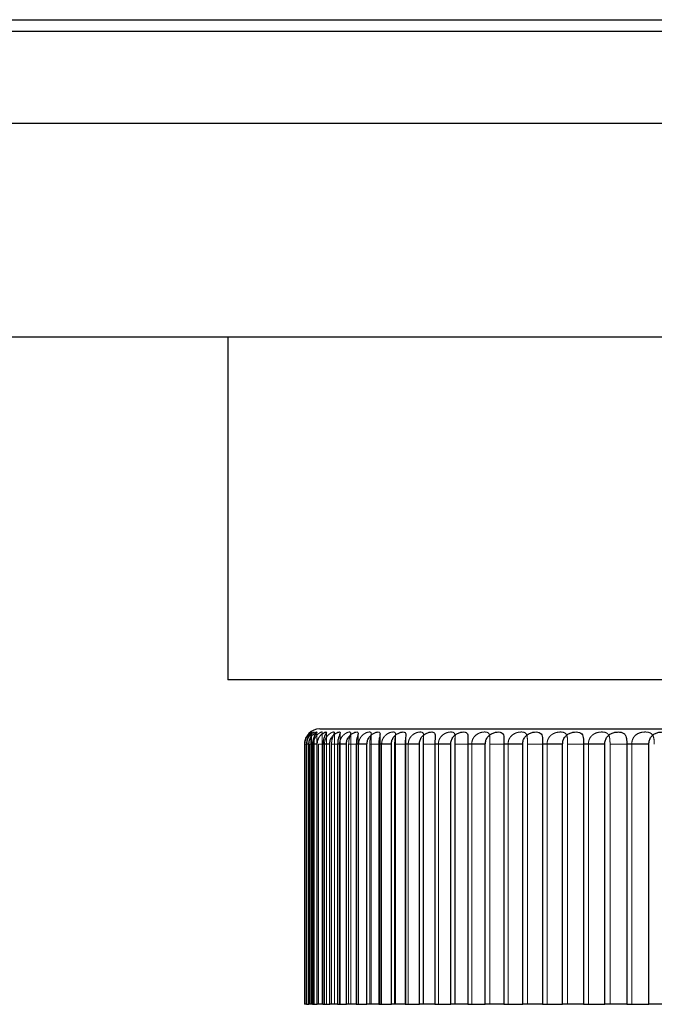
# Model space of a CAD drawing. Header units: millimetres. Extents: x 7 to 417, y 5 to 291.
# Tile 71 of 82: x 314.93 to 316.66, y 269.16 to 271.84. Entities that reach past the tile are written whole.
import ezdxf

# ---------------------------------------------------------------- set-up
doc = ezdxf.new("R2010")
doc.units = ezdxf.units.MM
doc.linetypes.add('HIDDEN', pattern=[1.905, 1.27, -0.635])

msp = doc.modelspace()

# ---------------------------------------------------------------- linework, layer by layer
at = {"color": 7, "linetype": 'Continuous', "lineweight": 25}
for p, q in [((262.99904, 271.84136), (371.33238, 271.84136)), ((262.99904, 271.80969), (371.33238, 271.80969)), ((315.49904, 270.97636), (315.49904, 270.04303)), ((318.83238, 270.04303), (315.49904, 270.04303)), ((315.74904, 269.90969), (315.79019, 269.90969)), ((315.79019, 269.90969), (318.58238, 269.90969)), ((315.70738, 269.86803), (315.70738, 269.15969)), ((315.70851, 269.86803), (315.70738, 269.86803)), ((315.70851, 269.15969), (315.70851, 269.86803)), ((315.71953, 269.86803), (315.71261, 269.86803)), ((315.71261, 269.86803), (315.71261, 269.15969)), ((315.71953, 269.15969), (315.71953, 269.86803)), ((315.74219, 269.86803), (315.72952, 269.86803)), ((315.72952, 269.86803), (315.72952, 269.15969)), ((315.74219, 269.15969), (315.74219, 269.86803)), ((315.77631, 269.86803), (315.758, 269.86803)), ((315.758, 269.86803), (315.758, 269.15969)), ((315.77631, 269.15969), (315.77631, 269.86803)), ((315.82162, 269.86803), (315.79781, 269.86803)), ((315.79781, 269.86803), (315.79781, 269.15969)), ((315.82162, 269.15969), (315.82162, 269.86803)), ((315.87775, 269.86803), (315.84864, 269.86803)), ((315.84864, 269.86803), (315.84864, 269.15969)), ((315.87775, 269.15969), (315.87775, 269.86803)), ((315.94425, 269.86803), (315.91007, 269.86803)), ((315.91007, 269.86803), (315.91007, 269.15969)), ((315.94425, 269.15969), (315.94425, 269.86803)), ((316.02059, 269.86803), (315.98161, 269.86803)), ((315.98161, 269.86803), (315.98161, 269.15969)), ((316.02059, 269.15969), (316.02059, 269.86803)), ((316.10614, 269.86803), (316.06268, 269.86803)), ((316.06268, 269.86803), (316.06268, 269.15969)), ((316.10614, 269.15969), (316.10614, 269.86803)), ((316.20023, 269.86803), (316.15263, 269.86803)), ((316.15263, 269.86803), (316.15263, 269.15969)), ((316.20023, 269.15969), (316.20023, 269.86803)), ((316.30209, 269.86803), (316.25074, 269.86803)), ((316.25074, 269.86803), (316.25074, 269.15969)), ((316.30209, 269.15969), (316.30209, 269.86803)), ((316.4109, 269.86803), (316.35622, 269.86803)), ((316.35622, 269.86803), (316.35622, 269.15969)), ((316.4109, 269.15969), (316.4109, 269.86803)), ((316.52579, 269.86803), (316.46821, 269.86803)), ((316.46821, 269.86803), (316.46821, 269.15969)), ((316.52579, 269.15969), (316.52579, 269.86803)), ((316.64583, 269.86803), (316.58583, 269.86803)), ((316.58583, 269.86803), (316.58583, 269.15969)), ((316.64583, 269.15969), (316.64583, 269.86803)), ((315.70851, 269.15969), (315.70738, 269.15969)), ((315.71261, 269.15969), (315.70851, 269.15969)), ((315.71261, 269.15969), (315.71953, 269.15969)), ((315.72952, 269.15969), (315.71953, 269.15969)), ((315.72952, 269.15969), (315.74219, 269.15969)), ((315.758, 269.15969), (315.74219, 269.15969)), ((315.758, 269.15969), (315.77631, 269.15969)), ((315.79781, 269.15969), (315.77631, 269.15969)), ((315.79781, 269.15969), (315.82162, 269.15969)), ((315.84864, 269.15969), (315.82162, 269.15969)), ((315.84864, 269.15969), (315.87775, 269.15969)), ((315.91007, 269.15969), (315.87775, 269.15969)), ((315.91007, 269.15969), (315.94425, 269.15969)), ((315.98161, 269.15969), (315.94425, 269.15969)), ((315.98161, 269.15969), (316.02059, 269.15969)), ((316.06268, 269.15969), (316.02059, 269.15969)), ((316.06268, 269.15969), (316.10614, 269.15969)), ((316.15263, 269.15969), (316.10614, 269.15969)), ((316.15263, 269.15969), (316.20023, 269.15969)), ((316.25074, 269.15969), (316.20023, 269.15969)), ((316.25074, 269.15969), (316.30209, 269.15969)), ((316.35622, 269.15969), (316.30209, 269.15969)), ((316.35622, 269.15969), (316.4109, 269.15969)), ((316.46821, 269.15969), (316.4109, 269.15969)), ((316.46821, 269.15969), (316.52579, 269.15969)), ((316.58583, 269.15969), (316.52579, 269.15969)), ((316.58583, 269.15969), (316.64583, 269.15969)), ((316.7081, 269.15969), (316.64583, 269.15969))]:
    msp.add_line(p, q, dxfattribs=at)
at = {"color": 7, "linetype": 'HIDDEN', "lineweight": 18}
for p, q in [((317.16571, 271.84136), (262.99904, 271.84136)), ((317.16571, 271.80969), (262.99904, 271.80969)), ((315.72461, 269.15969), (315.72461, 269.90111)), ((315.7269, 269.15969), (315.7269, 269.90106)), ((315.73426, 269.15969), (315.73426, 269.90111)), ((315.74111, 269.15969), (315.74111, 269.90096)), ((315.75577, 269.15969), (315.75577, 269.90039)), ((315.76712, 269.15969), (315.76712, 269.90007)), ((315.78897, 269.15969), (315.78897, 269.89968)), ((315.80473, 269.15969), (315.80473, 269.89918)), ((315.83359, 269.15969), (315.83359, 269.89854)), ((315.85364, 269.15969), (315.85364, 269.89808)), ((315.88927, 269.15969), (315.88927, 269.89683)), ((315.91344, 269.15969), (315.91344, 269.89599)), ((315.95556, 269.15969), (315.95556, 269.89506)), ((315.98366, 269.15969), (315.98366, 269.8939)), ((316.03193, 269.15969), (316.03193, 269.89171)), ((316.06374, 269.15969), (316.06374, 269.89043)), ((316.11776, 269.15969), (316.11776, 269.88836)), ((316.15302, 269.15969), (316.15302, 269.88636)), ((315.7074, 269.86803), (315.7074, 269.15969)), ((315.70923, 269.86803), (315.71392, 269.86803)), ((315.70923, 269.15969), (315.70923, 269.86803)), ((315.71392, 269.86803), (315.71392, 269.15969)), ((315.72167, 269.86803), (315.73214, 269.86803)), ((315.72167, 269.15969), (315.72167, 269.86803)), ((315.73214, 269.86803), (315.73214, 269.15969)), ((315.74574, 269.86803), (315.7619, 269.86803)), ((315.74574, 269.15969), (315.74574, 269.86803)), ((315.7619, 269.86803), (315.7619, 269.15969)), ((315.78124, 269.86803), (315.80296, 269.86803)), ((315.78124, 269.15969), (315.78124, 269.86803)), ((315.80296, 269.86803), (315.80296, 269.15969)), ((315.82789, 269.86803), (315.85499, 269.86803)), ((315.82789, 269.15969), (315.82789, 269.86803)), ((315.85499, 269.86803), (315.85499, 269.15969)), ((315.88531, 269.86803), (315.91758, 269.86803)), ((315.88531, 269.15969), (315.88531, 269.86803)), ((315.91758, 269.86803), (315.91758, 269.15969)), ((315.95304, 269.86803), (315.99021, 269.86803)), ((315.95304, 269.15969), (315.95304, 269.86803)), ((315.99021, 269.86803), (315.99021, 269.15969)), ((316.03053, 269.86803), (316.07231, 269.86803)), ((316.03053, 269.15969), (316.03053, 269.86803)), ((316.07231, 269.86803), (316.07231, 269.15969)), ((316.11716, 269.86803), (316.16322, 269.86803)), ((316.11716, 269.15969), (316.11716, 269.86803)), ((316.16322, 269.86803), (316.16322, 269.15969)), ((316.21224, 269.86803), (316.26219, 269.86803)), ((316.21224, 269.15969), (316.21224, 269.86803)), ((316.21237, 269.15969), (316.21237, 269.88164)), ((316.25079, 269.15969), (316.25079, 269.87852)), ((316.26219, 269.86803), (316.26219, 269.15969)), ((316.31499, 269.86803), (316.36844, 269.86803)), ((316.31499, 269.15969), (316.31499, 269.86803)), ((316.36844, 269.86803), (316.36844, 269.15969)), ((316.42459, 269.86803), (316.48111, 269.86803)), ((316.42459, 269.15969), (316.42459, 269.86803)), ((316.48111, 269.86803), (316.48111, 269.15969)), ((316.54016, 269.86803), (316.59929, 269.86803)), ((316.54016, 269.15969), (316.54016, 269.86803)), ((316.59929, 269.86803), (316.59929, 269.15969))]:
    msp.add_line(p, q, dxfattribs=at)
at = {"color": 7, "linetype": 'Continuous', "lineweight": 25}
msp.add_arc((315.74904, 269.86803), 0.04167, 90, 180, dxfattribs=at)
for points, knots in [([(262.99904, 271.55969), (262.99904, 271.55969), (262.9819, 271.55969), (263.04187, 271.55969), (263.18868, 271.55969), (263.45251, 271.55969), (263.81667, 271.55969), (264.25167, 271.55969), (264.73146, 271.55969), (265.23357, 271.55969), (265.79762, 271.55969), (266.42295, 271.55969), (267.12248, 271.55969), (267.89979, 271.55969), (268.75853, 271.55969), (269.68223, 271.55969), (270.66965, 271.55969), (271.71947, 271.55969), (272.80961, 271.55969), (273.93433, 271.55969), (275.08787, 271.55969), (276.29162, 271.55969), (277.54415, 271.55969), (278.82164, 271.55969), (280.11922, 271.55969), (281.43206, 271.55969), (282.78317, 271.55969), (284.17111, 271.55969), (285.59441, 271.55969), (287.05156, 271.55969), (288.54102, 271.55969), (290.06119, 271.55969), (291.61048, 271.55969), (293.18723, 271.55969), (294.78979, 271.55969), (296.41645, 271.55969), (298.06549, 271.55969), (299.73517, 271.55969), (301.4237, 271.55969), (303.12931, 271.55969), (304.85015, 271.55969), (306.58441, 271.55969), (308.33021, 271.55969), (310.08566, 271.55969), (311.84886, 271.55969), (313.6179, 271.55969), (315.39083, 271.55969), (317.16571, 271.55969), (318.94059, 271.55969), (320.71352, 271.55969), (322.48256, 271.55969), (324.24576, 271.55969), (326.00122, 271.55969), (327.74701, 271.55969), (329.48127, 271.55969), (331.20212, 271.55969), (332.90772, 271.55969), (334.59626, 271.55969), (336.26593, 271.55969), (337.91497, 271.55969), (339.54163, 271.55969), (341.14419, 271.55969), (342.72094, 271.55969), (344.27023, 271.55969), (345.7904, 271.55969), (347.27986, 271.55969), (348.73701, 271.55969), (350.16031, 271.55969), (351.54826, 271.55969), (352.89936, 271.55969), (354.2122, 271.55969), (355.53772, 271.55969), (356.86697, 271.55969), (358.19068, 271.55969), (359.45932, 271.55969), (360.67118, 271.55969), (361.82466, 271.55969), (362.89691, 271.55969), (363.89109, 271.55969), (364.81025, 271.55969), (365.67255, 271.55969), (366.47699, 271.55969), (367.23787, 271.55969), (367.94971, 271.55969), (368.60702, 271.55969), (369.19529, 271.55969), (369.71374, 271.55969), (370.1617, 271.55969), (370.56102, 271.55969), (370.8958, 271.55969), (371.14619, 271.55969), (371.30324, 271.55969), (371.32266, 271.55969), (371.33238, 271.55969)], [0, 0, 0, 0, 0.0000001, 0.0177638, 0.0355033, 0.0531943, 0.0708129, 0.0883353, 0.1020203, 0.1156204, 0.1291245, 0.1425221, 0.1558025, 0.1697484, 0.1835395, 0.1971644, 0.2106122, 0.2238727, 0.2369363, 0.2490648, 0.2610031, 0.2727449, 0.2842842, 0.295616, 0.3061517, 0.3164942, 0.3266412, 0.336591, 0.3463428, 0.3558963, 0.3652525, 0.3744129, 0.3833803, 0.3921585, 0.4007521, 0.4091671, 0.4174105, 0.4254908, 0.4334175, 0.4412012, 0.4488541, 0.4563893, 0.4638213, 0.4711653, 0.4784378, 0.4856558, 0.4928373, 0.5000003, 0.5071634, 0.5143448, 0.5215629, 0.5288354, 0.5361794, 0.5436113, 0.5511465, 0.5587994, 0.5665832, 0.5745098, 0.5825901, 0.5908336, 0.5992486, 0.6078422, 0.6166203, 0.6255877, 0.6347482, 0.6441043, 0.6536579, 0.6634096, 0.6733595, 0.6835065, 0.693849, 0.7043846, 0.7164099, 0.7286682, 0.7411535, 0.7538587, 0.766776, 0.7798968, 0.7924459, 0.8051596, 0.818029, 0.831045, 0.8441981, 0.8582873, 0.8725074, 0.886846, 0.9012903, 0.9158272, 0.9304433, 0.9477524, 0.9651302, 0.9825539, 1, 1, 1, 1]), ([(370.49907, 270.97636), (370.49151, 270.97636), (370.47637, 270.97636), (370.35187, 270.97636), (370.15295, 270.97636), (369.87212, 270.97636), (369.51355, 270.97636), (369.07655, 270.97636), (368.56338, 270.97636), (367.96735, 270.97636), (367.31387, 270.97636), (366.60691, 270.97636), (365.85845, 270.97636), (365.03634, 270.97636), (364.1401, 270.97636), (363.16428, 270.97636), (362.10639, 270.97636), (360.96658, 270.97636), (359.80396, 270.97636), (358.63086, 270.97636), (357.45857, 270.97636), (356.22043, 270.97636), (354.90976, 270.97636), (353.52194, 270.97636), (352.15857, 270.97636), (350.83338, 270.97636), (349.56361, 270.97636), (348.23505, 270.97636), (346.85153, 270.97636), (345.41453, 270.97636), (344.03325, 270.97636), (342.72913, 270.97636), (341.50306, 270.97636), (340.24308, 270.97636), (338.9376, 270.97636), (337.68692, 270.97636), (336.5011, 270.97636), (335.38654, 270.97636), (334.24968, 270.97636), (333.09039, 270.97636), (331.85201, 270.97636), (330.53414, 270.97636), (329.12624, 270.97636), (327.693, 270.97636), (326.23465, 270.97636), (324.75347, 270.97636), (323.25894, 270.97636), (321.74724, 270.97636), (320.22236, 270.97636), (318.68519, 270.97636), (317.14258, 270.97636), (315.60056, 270.97636), (314.06557, 270.97636), (312.54367, 270.97636), (311.0357, 270.97636), (309.54537, 270.97636), (308.06845, 270.97636), (306.61365, 270.97636), (305.18245, 270.97636), (303.7751, 270.97636), (302.3494, 270.97636), (300.90037, 270.97636), (299.44416, 270.97636), (298.01884, 270.97636), (296.63509, 270.97636), (295.38669, 270.97636), (294.26324, 270.97636), (293.26237, 270.97636), (292.28659, 270.97636), (291.33546, 270.97636), (290.15674, 270.97636), (288.773, 270.97636), (287.2178, 270.97636), (285.72727, 270.97636), (284.30001, 270.97636), (282.93658, 270.97636), (281.63523, 270.97636), (280.35343, 270.97636), (279.09548, 270.97636), (277.865, 270.97636), (276.69842, 270.97636), (275.59158, 270.97636), (274.47973, 270.97636), (273.37628, 270.97636), (272.2955, 270.97636), (271.29169, 270.97636), (270.3589, 270.97636), (269.49689, 270.97636), (268.65281, 270.97636), (267.84437, 270.97636), (267.07763, 270.97636), (266.39801, 270.97636), (265.79494, 270.97636), (265.27164, 270.97636), (264.82652, 270.97636), (264.46354, 270.97636), (264.18077, 270.97636), (263.98049, 270.97636), (263.85519, 270.97636), (263.83995, 270.97636), (263.83234, 270.97636)], [0, 0, 0, 0, 0.0156123, 0.0312961, 0.0469383, 0.0625326, 0.0781435, 0.0933957, 0.1087284, 0.1239471, 0.1393077, 0.1529015, 0.1666536, 0.1803167, 0.1940062, 0.207778, 0.2215778, 0.2353677, 0.2491119, 0.2607905, 0.2724407, 0.2840614, 0.2956564, 0.3073388, 0.3190233, 0.3281658, 0.3374383, 0.3466619, 0.3558807, 0.3651098, 0.3742254, 0.381303, 0.38826, 0.3953247, 0.4023315, 0.4093964, 0.4149783, 0.4204833, 0.426077, 0.4316231, 0.4370969, 0.4434657, 0.4497434, 0.4560512, 0.4623894, 0.4686594, 0.4749631, 0.4812162, 0.4874929, 0.4938006, 0.5000966, 0.5063855, 0.5126868, 0.5189526, 0.5251901, 0.5314785, 0.5377319, 0.5440534, 0.5503541, 0.5566345, 0.5630062, 0.5699642, 0.5770421, 0.5840619, 0.5911493, 0.598205, 0.6037245, 0.6093224, 0.6147874, 0.620285, 0.6258583, 0.6357891, 0.645809, 0.655865, 0.6658896, 0.6759862, 0.6860602, 0.69609, 0.7071646, 0.7182221, 0.729256, 0.7403344, 0.7514509, 0.764543, 0.777596, 0.7905474, 0.8035163, 0.8165649, 0.829435, 0.8447767, 0.8599294, 0.8752315, 0.8904234, 0.9060356, 0.9216025, 0.9372475, 0.9529045, 0.9686101, 0.9843377, 1, 1, 1, 1]), ([(315.70851, 269.86803), (315.70879, 269.87164), (315.70936, 269.87889), (315.71365, 269.88851), (315.719, 269.89553), (315.72377, 269.89967), (315.72674, 269.90151), (315.72722, 269.90138), (315.72487, 269.89898), (315.72054, 269.89386), (315.71619, 269.88627), (315.71317, 269.87737), (315.71279, 269.87104), (315.71261, 269.86803)], [0, 0, 0, 0, 0.0955419, 0.19139223, 0.28386809, 0.37049069, 0.45903964, 0.55378333, 0.65145477, 0.74537648, 0.83284069, 0.9202084, 1, 1, 1, 1]), ([(315.71953, 269.86803), (315.71983, 269.87164), (315.72043, 269.87889), (315.72499, 269.88851), (315.73084, 269.89553), (315.73632, 269.89967), (315.74015, 269.90151), (315.74159, 269.90138), (315.74019, 269.89898), (315.73663, 269.89386), (315.73279, 269.88627), (315.73004, 269.87737), (315.72969, 269.87104), (315.72952, 269.86803)], [0, 0, 0, 0, 0.0955419, 0.1913922, 0.2838681, 0.3704907, 0.4590396, 0.5537833, 0.6514548, 0.7453765, 0.8328407, 0.9202084, 1, 1, 1, 1]), ([(315.74219, 269.86803), (315.7425, 269.87164), (315.74312, 269.87889), (315.74792, 269.88851), (315.75423, 269.89553), (315.76038, 269.89967), (315.76504, 269.90151), (315.76743, 269.90138), (315.76699, 269.89898), (315.76423, 269.89386), (315.76093, 269.88627), (315.75847, 269.87737), (315.75815, 269.87104), (315.758, 269.86803)], [0, 0, 0, 0, 0.0955419, 0.1913922, 0.2838681, 0.3704907, 0.4590396, 0.5537833, 0.6514548, 0.7453765, 0.8328407, 0.9202084, 1, 1, 1, 1]), ([(315.77631, 269.86803), (315.77663, 269.87164), (315.77728, 269.87889), (315.78228, 269.88851), (315.78899, 269.89553), (315.79575, 269.89967), (315.8012, 269.90151), (315.80453, 269.90138), (315.80505, 269.89898), (315.80312, 269.89386), (315.80037, 269.88627), (315.79823, 269.87737), (315.79795, 269.87104), (315.79781, 269.86803)], [0, 0, 0, 0, 0.0955419, 0.19139223, 0.28386809, 0.37049069, 0.45903964, 0.55378333, 0.65145477, 0.74537648, 0.83284069, 0.9202084, 1, 1, 1, 1]), ([(315.82162, 269.86803), (315.82195, 269.87164), (315.82261, 269.87889), (315.82777, 269.88851), (315.83483, 269.89553), (315.84215, 269.89967), (315.84835, 269.90151), (315.85258, 269.90138), (315.85407, 269.89898), (315.85297, 269.89386), (315.85081, 269.88627), (315.84899, 269.87737), (315.84875, 269.87104), (315.84864, 269.86803)], [0, 0, 0, 0, 0.0955419, 0.1913922, 0.2838681, 0.3704907, 0.4590396, 0.5537833, 0.6514548, 0.7453765, 0.8328407, 0.9202084, 1, 1, 1, 1]), ([(315.87775, 269.86803), (315.87808, 269.87164), (315.87876, 269.87889), (315.88404, 269.88851), (315.89138, 269.89553), (315.89921, 269.89967), (315.9061, 269.90151), (315.91121, 269.90138), (315.91364, 269.89898), (315.9134, 269.89386), (315.91184, 269.88627), (315.91036, 269.87737), (315.91016, 269.87104), (315.91007, 269.86803)], [0, 0, 0, 0, 0.0955419, 0.1913922, 0.2838681, 0.3704907, 0.4590396, 0.5537833, 0.6514548, 0.7453765, 0.8328407, 0.9202084, 1, 1, 1, 1]), ([(315.94425, 269.86803), (315.94459, 269.87164), (315.94526, 269.87889), (315.95062, 269.88851), (315.9582, 269.89553), (315.96646, 269.89967), (315.974, 269.90151), (315.97994, 269.90138), (315.9833, 269.89898), (315.98391, 269.89386), (315.98297, 269.88627), (315.98184, 269.87737), (315.98168, 269.87104), (315.98161, 269.86803)], [0, 0, 0, 0, 0.0955419, 0.1913922, 0.2838681, 0.3704907, 0.4590396, 0.5537833, 0.6514548, 0.7453765, 0.8328407, 0.9202084, 1, 1, 1, 1]), ([(316.02059, 269.86803), (316.02092, 269.87164), (316.0216, 269.87889), (316.02699, 269.88851), (316.03474, 269.89553), (316.04337, 269.89967), (316.05149, 269.90151), (316.05821, 269.90138), (316.06248, 269.89898), (316.06393, 269.89386), (316.06361, 269.88627), (316.06285, 269.87737), (316.06274, 269.87104), (316.06268, 269.86803)], [0, 0, 0, 0, 0.0955419, 0.1913922, 0.2838681, 0.3704907, 0.4590396, 0.5537833, 0.6514548, 0.7453765, 0.8328407, 0.9202084, 1, 1, 1, 1]), ([(316.10614, 269.86803), (316.10647, 269.87164), (316.10714, 269.87889), (316.11252, 269.88851), (316.12038, 269.89553), (316.12932, 269.89967), (316.13796, 269.90151), (316.1454, 269.90138), (316.15054, 269.89898), (316.15283, 269.89386), (316.15313, 269.88627), (316.15274, 269.87737), (316.15267, 269.87104), (316.15263, 269.86803)], [0, 0, 0, 0, 0.0955419, 0.1913922, 0.2838681, 0.3704907, 0.4590396, 0.5537833, 0.6514548, 0.7453765, 0.8328407, 0.9202084, 1, 1, 1, 1]), ([(316.20023, 269.86803), (316.20055, 269.87164), (316.20121, 269.87889), (316.20654, 269.88851), (316.21444, 269.89553), (316.22361, 269.89967), (316.2327, 269.90151), (316.24081, 269.90138), (316.24677, 269.89898), (316.24988, 269.89386), (316.2508, 269.88627), (316.25079, 269.87737), (316.25076, 269.87104), (316.25074, 269.86803)], [0, 0, 0, 0, 0.0955419, 0.1913922, 0.2838681, 0.3704907, 0.4590396, 0.5537833, 0.6514548, 0.7453765, 0.8328407, 0.9202084, 1, 1, 1, 1]), ([(316.30209, 269.86803), (316.30241, 269.87164), (316.30305, 269.87889), (316.30828, 269.88851), (316.31616, 269.89553), (316.32549, 269.89967), (316.33495, 269.90151), (316.34367, 269.90138), (316.3504, 269.89898), (316.3543, 269.89386), (316.35584, 269.88627), (316.3562, 269.87737), (316.35621, 269.87104), (316.35622, 269.86803)], [0, 0, 0, 0, 0.0955419, 0.1913922, 0.2838681, 0.3704907, 0.4590396, 0.5537833, 0.6514548, 0.7453765, 0.8328407, 0.9202084, 1, 1, 1, 1]), ([(316.4109, 269.86803), (316.41121, 269.87164), (316.41183, 269.87889), (316.41692, 269.88851), (316.42472, 269.89553), (316.43413, 269.89967), (316.44389, 269.90151), (316.45314, 269.90138), (316.4606, 269.89898), (316.46525, 269.89386), (316.4674, 269.88627), (316.46813, 269.87737), (316.46819, 269.87104), (316.46821, 269.86803)], [0, 0, 0, 0, 0.0955419, 0.1913922, 0.2838681, 0.3704907, 0.4590396, 0.5537833, 0.6514548, 0.7453765, 0.8328407, 0.9202084, 1, 1, 1, 1]), ([(316.52579, 269.86803), (316.52608, 269.87164), (316.52667, 269.87889), (316.53159, 269.88851), (316.53924, 269.89553), (316.54866, 269.89967), (316.55864, 269.90151), (316.56835, 269.90138), (316.57648, 269.89898), (316.58185, 269.89386), (316.58458, 269.88627), (316.58567, 269.87737), (316.58578, 269.87104), (316.58583, 269.86803)], [0, 0, 0, 0, 0.0955419, 0.1913922, 0.2838681, 0.3704907, 0.4590396, 0.5537833, 0.6514548, 0.7453765, 0.8328407, 0.9202084, 1, 1, 1, 1]), ([(316.64583, 269.86803), (316.64611, 269.87164), (316.64667, 269.87889), (316.65137, 269.88851), (316.65881, 269.89553), (316.66816, 269.89967), (316.67828, 269.90151), (316.68837, 269.90138), (316.69709, 269.89898), (316.70315, 269.89386), (316.70644, 269.88627), (316.70789, 269.87737), (316.70804, 269.87104), (316.7081, 269.86803)], [0, 0, 0, 0, 0.0955419, 0.1913922, 0.2838681, 0.3704907, 0.4590396, 0.5537833, 0.6514548, 0.7453765, 0.8328407, 0.9202084, 1, 1, 1, 1])]:
    msp.add_open_spline(points, degree=3, knots=knots, dxfattribs=at)
at = {"color": 7, "linetype": 'HIDDEN', "lineweight": 18}
for points, knots in [([(315.73423, 269.90111), (315.73424, 269.90113), (315.73466, 269.90182), (315.73306, 269.90121), (315.72911, 269.89903), (315.72328, 269.89385), (315.71804, 269.88627), (315.71456, 269.87736), (315.71413, 269.87104), (315.71392, 269.86803)], [0, 0, 0, 0, 0.0041106, 0.1785305, 0.3583403, 0.5312469, 0.6922655, 0.8531064, 1, 1, 1, 1]), ([(315.72431, 269.90111), (315.7243, 269.90114), (315.72427, 269.9012), (315.72221, 269.90005), (315.72027, 269.89791), (315.72001, 269.89763)], [0, 0, 0, 0, 0.3624328, 0.9154449, 1, 1, 1, 1]), ([(315.75549, 269.90039), (315.75556, 269.90068), (315.75582, 269.90173), (315.75349, 269.90129), (315.74856, 269.89901), (315.74211, 269.89385), (315.73648, 269.88627), (315.7328, 269.87736), (315.73235, 269.87104), (315.73214, 269.86803)], [0, 0, 0, 0, 0.06209039, 0.22635569, 0.39569708, 0.55853726, 0.71018149, 0.86165843, 1, 1, 1, 1]), ([(315.78124, 269.86803), (315.78144, 269.87164), (315.78184, 269.87889), (315.7847, 269.88851), (315.78768, 269.89553), (315.78929, 269.89967), (315.78865, 269.90151), (315.78531, 269.90138), (315.77942, 269.89898), (315.7724, 269.89386), (315.76642, 269.88627), (315.76259, 269.87737), (315.76212, 269.87104), (315.7619, 269.86803)], [0, 0, 0, 0, 0.0955419, 0.1913922, 0.2838681, 0.3704907, 0.4590396, 0.5537833, 0.6514548, 0.7453765, 0.8328407, 0.9202084, 1, 1, 1, 1]), ([(315.82789, 269.86803), (315.82806, 269.87164), (315.82842, 269.87889), (315.83086, 269.88851), (315.83316, 269.89553), (315.83393, 269.89967), (315.83239, 269.90151), (315.82814, 269.90138), (315.82147, 269.89898), (315.81391, 269.89386), (315.80763, 269.88627), (315.80367, 269.87737), (315.80319, 269.87104), (315.80296, 269.86803)], [0, 0, 0, 0, 0.0955419, 0.1913922, 0.2838681, 0.3704907, 0.4590396, 0.5537833, 0.6514548, 0.7453765, 0.8328407, 0.9202084, 1, 1, 1, 1]), ([(315.88531, 269.86803), (315.88546, 269.87164), (315.88576, 269.87889), (315.88775, 269.88851), (315.88937, 269.89553), (315.8893, 269.89967), (315.88686, 269.90151), (315.88175, 269.90138), (315.87434, 269.89898), (315.8663, 269.89386), (315.85977, 269.88627), (315.85571, 269.87737), (315.85522, 269.87104), (315.85499, 269.86803)], [0, 0, 0, 0, 0.0955419, 0.1913922, 0.2838681, 0.3704907, 0.4590396, 0.5537833, 0.6514548, 0.7453765, 0.8328407, 0.9202084, 1, 1, 1, 1]), ([(315.95304, 269.86803), (315.95316, 269.87164), (315.9534, 269.87889), (315.95494, 269.88851), (315.95586, 269.89553), (315.95495, 269.89967), (315.95163, 269.90151), (315.94568, 269.90138), (315.93761, 269.89898), (315.92915, 269.89386), (315.92243, 269.88627), (315.91831, 269.87737), (315.91781, 269.87104), (315.91758, 269.86803)], [0, 0, 0, 0, 0.0955419, 0.1913922, 0.2838681, 0.3704907, 0.4590396, 0.5537833, 0.6514548, 0.7453765, 0.8328407, 0.9202084, 1, 1, 1, 1]), ([(316.03053, 269.86803), (316.03062, 269.87164), (316.03081, 269.87889), (316.03188, 269.88851), (316.03209, 269.89553), (316.03034, 269.89967), (316.02617, 269.90151), (316.01945, 269.90138), (316.01077, 269.89898), (316.00196, 269.89386), (315.9951, 269.88627), (315.99094, 269.87737), (315.99045, 269.87104), (315.99021, 269.86803)], [0, 0, 0, 0, 0.0955419, 0.1913922, 0.2838681, 0.3704907, 0.4590396, 0.5537833, 0.6514548, 0.7453765, 0.8328407, 0.9202084, 1, 1, 1, 1]), ([(316.11716, 269.86803), (316.11723, 269.87164), (316.11736, 269.87889), (316.11795, 269.88851), (316.11745, 269.89553), (316.11487, 269.89967), (316.10989, 269.90151), (316.10244, 269.90138), (316.09322, 269.89898), (316.08414, 269.89386), (316.07719, 269.88627), (316.07304, 269.87737), (316.07255, 269.87104), (316.07231, 269.86803)], [0, 0, 0, 0, 0.0955419, 0.1913922, 0.2838681, 0.3704907, 0.4590396, 0.5537833, 0.6514548, 0.7453765, 0.8328407, 0.9202084, 1, 1, 1, 1]), ([(316.21224, 269.86803), (316.21227, 269.87164), (316.21234, 269.87889), (316.21245, 269.88851), (316.21125, 269.89553), (316.20787, 269.89967), (316.20211, 269.90151), (316.19399, 269.90138), (316.18432, 269.89898), (316.17502, 269.89386), (316.16805, 269.88627), (316.16393, 269.87737), (316.16345, 269.87104), (316.16322, 269.86803)], [0, 0, 0, 0, 0.0955419, 0.1913922, 0.2838681, 0.3704907, 0.4590396, 0.5537833, 0.6514548, 0.7453765, 0.8328407, 0.9202084, 1, 1, 1, 1]), ([(316.31499, 269.86803), (316.31499, 269.87164), (316.315, 269.87889), (316.31463, 269.88851), (316.31273, 269.89553), (316.30858, 269.89967), (316.30209, 269.90151), (316.29336, 269.90138), (316.28331, 269.89898), (316.27388, 269.89386), (316.26694, 269.88627), (316.26289, 269.87737), (316.26242, 269.87104), (316.26219, 269.86803)], [0, 0, 0, 0, 0.0955419, 0.1913922, 0.2838681, 0.3704907, 0.4590396, 0.5537833, 0.6514548, 0.7453765, 0.8328407, 0.9202084, 1, 1, 1, 1]), ([(316.42459, 269.86803), (316.42456, 269.87164), (316.42451, 269.87889), (316.42366, 269.88851), (316.42108, 269.89553), (316.41618, 269.89967), (316.40902, 269.90151), (316.39976, 269.90138), (316.38941, 269.89898), (316.37993, 269.89386), (316.37307, 269.88627), (316.36912, 269.87737), (316.36866, 269.87104), (316.36844, 269.86803)], [0, 0, 0, 0, 0.0955419, 0.1913922, 0.2838681, 0.3704907, 0.4590396, 0.5537833, 0.6514548, 0.7453765, 0.8328407, 0.9202084, 1, 1, 1, 1]), ([(316.54016, 269.86803), (316.5401, 269.87164), (316.53999, 269.87889), (316.53866, 269.88851), (316.53542, 269.89553), (316.52983, 269.89967), (316.52204, 269.90151), (316.51233, 269.90138), (316.50175, 269.89898), (316.4923, 269.89386), (316.48558, 269.88627), (316.48176, 269.87737), (316.48132, 269.87104), (316.48111, 269.86803)], [0, 0, 0, 0, 0.0955419, 0.1913922, 0.2838681, 0.3704907, 0.4590396, 0.5537833, 0.6514548, 0.7453765, 0.8328407, 0.9202084, 1, 1, 1, 1]), ([(316.66076, 269.86803), (316.66068, 269.87164), (316.66051, 269.87889), (316.65871, 269.88851), (316.65484, 269.89553), (316.64859, 269.89967), (316.64025, 269.90151), (316.63016, 269.90138), (316.61945, 269.89898), (316.61009, 269.89386), (316.60357, 269.88627), (316.59991, 269.87737), (316.59949, 269.87104), (316.59929, 269.86803)], [0, 0, 0, 0, 0.0955419, 0.1913922, 0.2838681, 0.3704907, 0.4590396, 0.5537833, 0.6514548, 0.7453765, 0.8328407, 0.9202084, 1, 1, 1, 1]), ([(315.7099, 269.88139), (315.70933, 269.87994), (315.70771, 269.87579), (315.70752, 269.87109), (315.7074, 269.86803)], [0, 0, 0, 0, 0.3497123, 1, 1, 1, 1])]:
    msp.add_open_spline(points, degree=3, knots=knots, dxfattribs=at)

doc.saveas('drawing.dxf')
